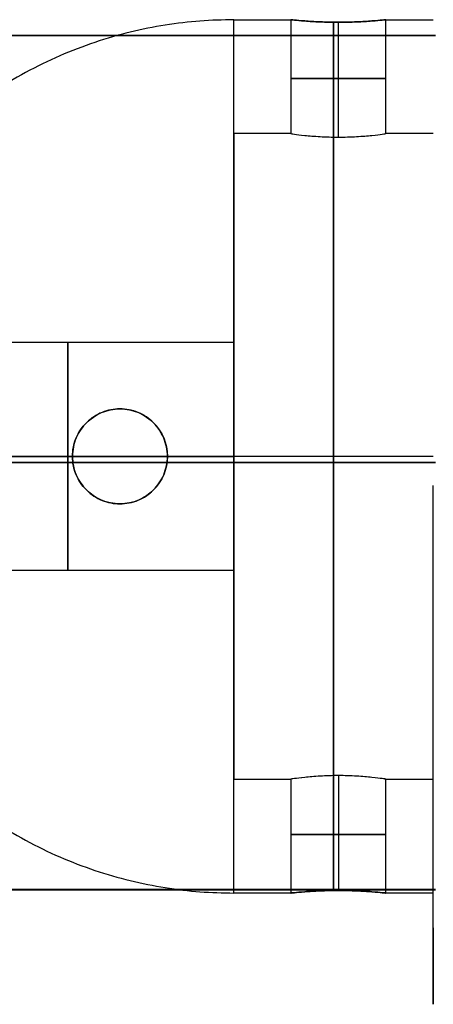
# Model space of a CAD drawing. Header units: millimetres. Extents: x -659 to 534, y -17 to 14.
# Tile 212 of 256: x -461 to -450, y -15 to 11. Entities that reach past the tile are written whole.
import ezdxf

# ---------------------------------------------------------------- set-up
doc = ezdxf.new("R2010")
doc.units = ezdxf.units.MM
doc.layers.add('LUZ', color=7, linetype='Continuous')
doc.layers.add('METAL NEGRO', color=7, linetype='Continuous')

msp = doc.modelspace()

# ---------------------------------------------------------------- linework, layer by layer
at = {"layer": 'LUZ', "extrusion": (1, 0, 0)}
for centre, start, end in [((-14.33, 39.821, -450), 270, 330), ((-27.99, 16.16, -450), 330, 30)]:
    msp.add_arc(centre, 15, start, end, dxfattribs=at)
at = {"layer": 'METAL NEGRO'}
for p, q in [((-452.5, 7.838, 17.41), (-452.5, 10.862, 17.41)), ((-452.5, 7.838, 14.91), (-452.5, 10.862, 14.91)), ((-658.94, 10.518, 1109.086), (-449.94, 10.518, 1109.086)), ((-455.25, 1.666, 16.16), (-455.25, 7.93, 16.16)), ((-449.94, -0.727, 1099.831), (-484.942, -0.727, 1099.831)), ((-463.558, -0.57, 11.16), (-459.5, -0.57, 11.16)), ((-461.25, -0.57, 17.16), (-455.25, -0.57, 17.16)), ((-449.94, -0.736, 1118.331), (-461.24, -0.736, 1118.331)), ((-459.5, -0.57, 11.16), (-459.5, -0.57, 5.474)), ((-457, -0.57, 11.16), (-455.25, -0.57, 11.16)), ((-457, -0.57, 11.16), (-457, -0.57, 4.794)), ((-450, -0.57, 24.66), (-455.25, -0.57, 24.66)), ((-450, -0.57, 4.66), (-455.25, -0.57, 4.66)), ((-450, -0.57, 27.66), (-455.25, -0.57, 27.66)), ((-450, -0.57, 7.66), (-455.25, -0.57, 7.66)), ((-455.25, -0.57, 7.66), (-455.25, -0.57, 11.16)), ((-455.25, -0.57, 17.16), (-455.25, -0.57, 24.66)), ((-455.25, -9.07, 16.16), (-455.25, -2.806, 16.16)), ((-452.5, -8.977, 17.41), (-452.5, -12.002, 17.41)), ((-452.5, -8.977, 14.91), (-452.5, -12.002, 14.91)), ((-658.94, -11.982, 1109.075), (-449.94, -11.982, 1109.075))]:
    msp.add_line(p, q, dxfattribs=at)
at = {"layer": 'METAL NEGRO', "extrusion": (1, 0, 0)}
for centre, radius, start, end in [((-0.57, 16.16, -455.25), 11.5, 270, 0), ((-0.57, 16.16, -455.25), 8.5, 0, 180), ((-0.57, 16.16, -455.25), 8.5, 180, 0), ((-0.57, 14.16, -459.625), 3, 0, 180), ((-0.57, 14.16, -459.625), 3, 180, 0), ((-0.57, 16.16, -455.25), 11.5, 180, 270)]:
    msp.add_arc(centre, radius, start, end, dxfattribs=at)
at = {"layer": 'METAL NEGRO', "extrusion": (-1, 0, 0)}
for centre, radius, start, end in [((0.57, 16.16, 455.25), 11.5, 90, 180), ((0.57, 16.16, 452.625), 11.5, 186.2088, 353.7912), ((0.57, 16.16, 452.625), 11.5, 6.2083, 173.7914), ((0.57, 16.16, 452.625), 8.5, 8.4139, 171.5861), ((0.57, 16.16, 452.625), 8.5, 188.4136, 351.5868), ((0.57, 14.16, 455.25), 3, 0, 180), ((0.57, 14.16, 455.25), 3, 180, 0), ((0.57, 16.16, 455.25), 11.5, 360, 90)]:
    msp.add_arc(centre, radius, start, end, dxfattribs=at)
at = {"layer": 'METAL NEGRO', "extrusion": (0, 1, 0)}
for start, end in [(0, 180), (180, 0)]:
    msp.add_arc((452.5, 16.16, 9.384), 1.25, start, end, dxfattribs=at)
at = {"layer": 'METAL NEGRO', "extrusion": (0, 0, -1)}
for centre, start, end in [((458.25, -0.57, -8.281), 270, 90), ((458.25, -0.57, -8.114), 90, 270)]:
    msp.add_arc(centre, 1.25, start, end, dxfattribs=at)
at = {"layer": 'METAL NEGRO', "extrusion": (0, -1, 0)}
for centre, radius, start, end in [((-455.25, 16.16, 0.57), 11.5, 90, 145.8972), ((-455.25, 16.16, 0.57), 11.5, 214.1028, 248.3112), ((-455.25, 16.16, 0.57), 11.5, 261.2471, 270), ((-452.5, 16.16, 10.524), 1.25, 0, 180), ((-452.5, 16.16, 10.524), 1.25, 180, 0)]:
    msp.add_arc(centre, radius, start, end, dxfattribs=at)
at = {"layer": 'METAL NEGRO'}
for points, weights in [([(-455.25, 10.93, 16.16), (-464.682, 10.93, 16.16), (-466.528, 1.68, 16.16)], [1, 0.746414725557, 0.931934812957]), ([(-455.25, -0.57, 27.66), (-461.351, -0.57, 27.66), (-464.772, -0.57, 22.608)], [1, 0.819830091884, 0.861319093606]), ([(-464.772, -0.57, 9.712), (-462.788, -0.57, 6.782), (-459.5, -0.57, 5.474)], [0.861319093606, 0.836758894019, 0.889874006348]), ([(-466.528, -2.82, 16.16), (-464.682, -12.07, 16.16), (-455.25, -12.07, 16.16)], [0.931934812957, 0.746414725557, 1])]:
    msp.add_rational_spline(points, weights, degree=2, dxfattribs=at)
for points in [[(-455.25, 10.93, 16.16), (-453.75, 10.93, 16.16)], [(-453.75, 10.93, 16.16), (-453.75, 7.93, 16.16)], [(-451.25, 7.93, 16.16), (-451.25, 10.93, 16.16)], [(-451.25, 10.93, 16.16), (-450, 10.93, 16.16)], [(-658.94, 10.523, 1099.836), (-449.94, 10.523, 1099.836)], [(-658.94, 10.514, 1118.336), (-449.94, 10.514, 1118.336)], [(-453.75, 7.93, 16.16), (-455.25, 7.93, 16.16)], [(-450, 7.93, 16.16), (-451.25, 7.93, 16.16)], [(-455.25, 2.43, 14.16), (-464, 2.43, 14.16)], [(-458.25, 0.68, 11.433), (-458.25, 0.68, 5.129)], [(-458.25, -1.82, 5.129), (-458.25, -1.82, 11.433)], [(-464, -3.57, 14.16), (-455.25, -3.57, 14.16)], [(-455.25, -9.07, 16.16), (-453.75, -9.07, 16.16)], [(-453.75, -9.07, 16.16), (-453.75, -12.07, 16.16)], [(-451.25, -12.07, 16.16), (-451.25, -9.07, 16.16)], [(-451.25, -9.07, 16.16), (-450, -9.07, 16.16)], [(-449.94, -11.977, 1099.825), (-658.94, -11.977, 1099.825)], [(-658.94, -11.986, 1118.325), (-449.94, -11.986, 1118.325)], [(-453.75, -12.07, 16.16), (-455.25, -12.07, 16.16)], [(-450, -12.07, 16.16), (-451.25, -12.07, 16.16)]]:
    msp.add_open_spline(points, degree=1, dxfattribs=at)
for points, knots in [([(-451.25, 10.93, 16.16), (-451.25, 10.93, 16.326), (-451.283, 10.926, 16.488), (-451.408, 10.914, 16.79), (-451.501, 10.905, 16.929), (-451.732, 10.887, 17.16), (-451.871, 10.878, 17.253), (-452.172, 10.866, 17.377), (-452.336, 10.862, 17.41), (-452.581, 10.862, 17.41), (-452.664, 10.863, 17.402), (-452.824, 10.866, 17.37), (-452.902, 10.869, 17.347), (-453.129, 10.878, 17.253), (-453.267, 10.887, 17.161), (-453.5, 10.905, 16.928), (-453.592, 10.914, 16.79), (-453.686, 10.923, 16.563), (-453.71, 10.926, 16.485), (-453.742, 10.929, 16.325), (-453.75, 10.93, 16.242), (-453.75, 10.93, 16.16)], [0, 0, 0, 0, 0.493806, 0.493806, 0.987612, 0.987612, 1.481418, 1.481418, 1.975223, 1.975223, 2.222126, 2.222126, 2.469029, 2.469029, 2.962835, 2.962835, 3.456641, 3.456641, 3.703544, 3.703544, 3.950447, 3.950447, 3.950447, 3.950447]), ([(-453.75, 10.93, 16.16), (-453.75, 10.93, 15.997), (-453.717, 10.926, 15.833), (-453.593, 10.914, 15.532), (-453.5, 10.905, 15.392), (-453.269, 10.887, 15.162), (-453.131, 10.878, 15.069), (-452.828, 10.866, 14.943), (-452.666, 10.862, 14.91), (-452.336, 10.862, 14.91), (-452.173, 10.866, 14.943), (-451.871, 10.878, 15.068), (-451.732, 10.887, 15.161), (-451.501, 10.905, 15.391), (-451.408, 10.914, 15.53), (-451.283, 10.926, 15.831), (-451.25, 10.93, 15.995), (-451.25, 10.93, 16.16)], [0, 0, 0, 0, 0.494393, 0.494393, 0.988786, 0.988786, 1.483179, 1.483179, 1.977572, 1.977572, 2.471965, 2.471965, 2.966358, 2.966358, 3.460751, 3.460751, 3.955144, 3.955144, 3.955144, 3.955144]), ([(-453.75, 7.93, 16.16), (-453.75, 7.93, 16.323), (-453.717, 7.925, 16.488), (-453.593, 7.908, 16.789), (-453.5, 7.896, 16.928), (-453.327, 7.878, 17.101), (-453.263, 7.872, 17.154), (-453.127, 7.861, 17.245), (-453.055, 7.856, 17.283), (-452.828, 7.843, 17.377), (-452.666, 7.838, 17.41), (-452.336, 7.838, 17.41), (-452.173, 7.843, 17.378), (-451.871, 7.86, 17.253), (-451.732, 7.872, 17.16), (-451.502, 7.896, 16.93), (-451.408, 7.908, 16.791), (-451.283, 7.925, 16.49), (-451.25, 7.93, 16.326), (-451.25, 7.93, 16.16)], [0, 0, 0, 0, 0.494418, 0.494418, 0.988837, 0.988837, 1.236046, 1.236046, 1.483255, 1.483255, 1.977673, 1.977673, 2.472092, 2.472092, 2.96651, 2.96651, 3.460928, 3.460928, 3.955346, 3.955346, 3.955346, 3.955346]), ([(-453.75, 7.93, 16.16), (-453.75, 7.93, 16.079), (-453.742, 7.929, 15.996), (-453.71, 7.924, 15.835), (-453.686, 7.921, 15.757), (-453.592, 7.908, 15.53), (-453.5, 7.896, 15.393), (-453.267, 7.872, 15.16), (-453.13, 7.86, 15.068), (-452.903, 7.847, 14.974), (-452.825, 7.844, 14.95), (-452.664, 7.839, 14.918), (-452.581, 7.838, 14.91), (-452.336, 7.838, 14.91), (-452.172, 7.843, 14.943), (-451.871, 7.86, 15.068), (-451.731, 7.872, 15.161), (-451.501, 7.896, 15.391), (-451.408, 7.908, 15.53), (-451.283, 7.925, 15.833), (-451.25, 7.93, 15.995), (-451.25, 7.93, 16.16)], [-3.952953, -3.952953, -3.952953, -3.952953, -3.705894, -3.705894, -3.458834, -3.458834, -2.964715, -2.964715, -2.470596, -2.470596, -2.223536, -2.223536, -1.976477, -1.976477, -1.482358, -1.482358, -0.988238, -0.988238, -0.494119, -0.494119, 0, 0, 0, 0]), ([(-458.25, 0.68, 5.129), (-458.411, 0.68, 5.173), (-458.571, 0.649, 5.217), (-458.871, 0.527, 5.299), (-459.008, 0.437, 5.337), (-459.243, 0.207, 5.402), (-459.337, 0.07, 5.429), (-459.434, -0.161, 5.456), (-459.458, -0.24, 5.463), (-459.491, -0.402, 5.472), (-459.5, -0.487, 5.474), (-459.5, -0.57, 5.474)], [0, 0, 0, 0, 0.502626, 0.502626, 1.005253, 1.005253, 1.507879, 1.507879, 1.759192, 1.759192, 2.010505, 2.010505, 2.010505, 2.010505]), ([(-458.25, -1.82, 11.433), (-458.415, -1.82, 11.433), (-458.58, -1.787, 11.417), (-458.883, -1.66, 11.365), (-459.019, -1.569, 11.329), (-459.192, -1.396, 11.276), (-459.243, -1.334, 11.258), (-459.333, -1.2, 11.226), (-459.372, -1.127, 11.211), (-459.435, -0.976, 11.187), (-459.459, -0.898, 11.177), (-459.492, -0.736, 11.164), (-459.5, -0.652, 11.16), (-459.5, -0.405, 11.16), (-459.466, -0.239, 11.175), (-459.341, 0.062, 11.224), (-459.248, 0.2, 11.258), (-459.019, 0.429, 11.329), (-458.884, 0.52, 11.364), (-458.579, 0.647, 11.417), (-458.417, 0.68, 11.433), (-458.25, 0.68, 11.433)], [0, 0, 0, 0, 0.499448, 0.499448, 0.998895, 0.998895, 1.248619, 1.248619, 1.498343, 1.498343, 1.748066, 1.748066, 1.99779, 1.99779, 2.497238, 2.497238, 2.996685, 2.996685, 3.496133, 3.496133, 3.99558, 3.99558, 3.99558, 3.99558]), ([(-457, -0.57, 4.794), (-457, -0.402, 4.794), (-457.034, -0.237, 4.803), (-457.163, 0.069, 4.837), (-457.258, 0.208, 4.862), (-457.491, 0.436, 4.924), (-457.63, 0.527, 4.962), (-457.928, 0.649, 5.042), (-458.09, 0.68, 5.085), (-458.25, 0.68, 5.129)], [0, 0, 0, 0, 0.502799, 0.502799, 1.005599, 1.005599, 1.508398, 1.508398, 2.011198, 2.011198, 2.011198, 2.011198]), ([(-458.25, -1.82, 11.433), (-458.085, -1.82, 11.433), (-457.919, -1.786, 11.417), (-457.619, -1.661, 11.365), (-457.481, -1.569, 11.329), (-457.253, -1.341, 11.258), (-457.16, -1.204, 11.224), (-457.065, -0.976, 11.187), (-457.041, -0.897, 11.177), (-457.008, -0.736, 11.164), (-457, -0.652, 11.16), (-457, -0.404, 11.16), (-457.034, -0.238, 11.175), (-457.159, 0.062, 11.224), (-457.252, 0.2, 11.258), (-457.48, 0.428, 11.329), (-457.617, 0.52, 11.365), (-457.843, 0.615, 11.404), (-457.923, 0.639, 11.415), (-458.084, 0.672, 11.429), (-458.166, 0.68, 11.433), (-458.25, 0.68, 11.433)], [-3.99497, -3.99497, -3.99497, -3.99497, -3.495599, -3.495599, -2.996228, -2.996228, -2.496857, -2.496857, -2.247171, -2.247171, -1.997485, -1.997485, -1.498114, -1.498114, -0.998743, -0.998743, -0.499371, -0.499371, -0.249686, -0.249686, 0, 0, 0, 0]), ([(-459.5, -0.57, 5.474), (-459.5, -0.736, 5.474), (-459.466, -0.903, 5.465), (-459.338, -1.207, 5.429), (-459.242, -1.348, 5.402), (-459.008, -1.577, 5.337), (-458.87, -1.667, 5.299), (-458.571, -1.789, 5.217), (-458.41, -1.82, 5.173), (-458.25, -1.82, 5.129)], [0, 0, 0, 0, 0.503256, 0.503256, 1.006512, 1.006512, 1.509768, 1.509768, 2.013024, 2.013024, 2.013024, 2.013024]), ([(-458.25, -1.82, 5.129), (-458.09, -1.82, 5.086), (-457.928, -1.788, 5.042), (-457.63, -1.667, 4.962), (-457.491, -1.576, 4.924), (-457.258, -1.348, 4.862), (-457.163, -1.209, 4.837), (-457.066, -0.98, 4.812), (-457.041, -0.899, 4.805), (-457.008, -0.736, 4.796), (-457, -0.654, 4.794), (-457, -0.57, 4.794)], [0, 0, 0, 0, 0.502131, 0.502131, 1.004263, 1.004263, 1.506394, 1.506394, 1.75746, 1.75746, 2.008525, 2.008525, 2.008525, 2.008525]), ([(-451.25, -9.07, 16.16), (-451.25, -9.07, 16.323), (-451.283, -9.065, 16.488), (-451.407, -9.048, 16.789), (-451.5, -9.036, 16.928), (-451.673, -9.018, 17.101), (-451.737, -9.012, 17.154), (-451.873, -9.001, 17.245), (-451.945, -8.995, 17.283), (-452.172, -8.983, 17.377), (-452.334, -8.977, 17.41), (-452.664, -8.977, 17.41), (-452.827, -8.982, 17.378), (-453.129, -9, 17.253), (-453.268, -9.012, 17.16), (-453.498, -9.036, 16.93), (-453.592, -9.048, 16.791), (-453.717, -9.065, 16.49), (-453.75, -9.07, 16.326), (-453.75, -9.07, 16.16)], [0, 0, 0, 0, 0.494418, 0.494418, 0.988837, 0.988837, 1.236046, 1.236046, 1.483255, 1.483255, 1.977673, 1.977673, 2.472092, 2.472092, 2.96651, 2.96651, 3.460928, 3.460928, 3.955346, 3.955346, 3.955346, 3.955346]), ([(-451.25, -9.07, 16.16), (-451.25, -9.07, 16.079), (-451.258, -9.069, 15.996), (-451.29, -9.064, 15.835), (-451.314, -9.061, 15.757), (-451.408, -9.048, 15.53), (-451.5, -9.036, 15.393), (-451.733, -9.012, 15.16), (-451.87, -9, 15.068), (-452.097, -8.987, 14.974), (-452.175, -8.983, 14.95), (-452.336, -8.979, 14.918), (-452.419, -8.977, 14.91), (-452.664, -8.977, 14.91), (-452.828, -8.983, 14.943), (-453.129, -9, 15.068), (-453.269, -9.012, 15.161), (-453.499, -9.036, 15.391), (-453.592, -9.048, 15.53), (-453.717, -9.065, 15.833), (-453.75, -9.07, 15.995), (-453.75, -9.07, 16.16)], [-3.952953, -3.952953, -3.952953, -3.952953, -3.705894, -3.705894, -3.458834, -3.458834, -2.964715, -2.964715, -2.470596, -2.470596, -2.223536, -2.223536, -1.976477, -1.976477, -1.482358, -1.482358, -0.988238, -0.988238, -0.494119, -0.494119, 0, 0, 0, 0]), ([(-453.75, -12.07, 16.16), (-453.75, -12.07, 16.326), (-453.717, -12.066, 16.488), (-453.592, -12.054, 16.79), (-453.499, -12.045, 16.929), (-453.268, -12.027, 17.16), (-453.129, -12.018, 17.253), (-452.828, -12.005, 17.377), (-452.664, -12.002, 17.41), (-452.419, -12.002, 17.41), (-452.336, -12.003, 17.402), (-452.176, -12.006, 17.37), (-452.098, -12.009, 17.347), (-451.871, -12.018, 17.253), (-451.733, -12.027, 17.161), (-451.5, -12.045, 16.928), (-451.408, -12.054, 16.79), (-451.314, -12.063, 16.563), (-451.29, -12.066, 16.485), (-451.258, -12.069, 16.325), (-451.25, -12.07, 16.242), (-451.25, -12.07, 16.16)], [0, 0, 0, 0, 0.493806, 0.493806, 0.987612, 0.987612, 1.481418, 1.481418, 1.975223, 1.975223, 2.222126, 2.222126, 2.469029, 2.469029, 2.962835, 2.962835, 3.456641, 3.456641, 3.703544, 3.703544, 3.950447, 3.950447, 3.950447, 3.950447]), ([(-451.25, -12.07, 16.16), (-451.25, -12.07, 15.997), (-451.283, -12.066, 15.833), (-451.407, -12.054, 15.532), (-451.5, -12.045, 15.392), (-451.731, -12.027, 15.162), (-451.869, -12.018, 15.069), (-452.172, -12.005, 14.943), (-452.334, -12.002, 14.91), (-452.664, -12.002, 14.91), (-452.827, -12.005, 14.943), (-453.129, -12.018, 15.068), (-453.268, -12.027, 15.161), (-453.499, -12.045, 15.391), (-453.592, -12.054, 15.53), (-453.717, -12.066, 15.831), (-453.75, -12.07, 15.995), (-453.75, -12.07, 16.16)], [0, 0, 0, 0, 0.494393, 0.494393, 0.988786, 0.988786, 1.483179, 1.483179, 1.977572, 1.977572, 2.471965, 2.471965, 2.966358, 2.966358, 3.460751, 3.460751, 3.955144, 3.955144, 3.955144, 3.955144])]:
    msp.add_open_spline(points, degree=3, knots=knots, dxfattribs=at)

doc.saveas('drawing.dxf')
